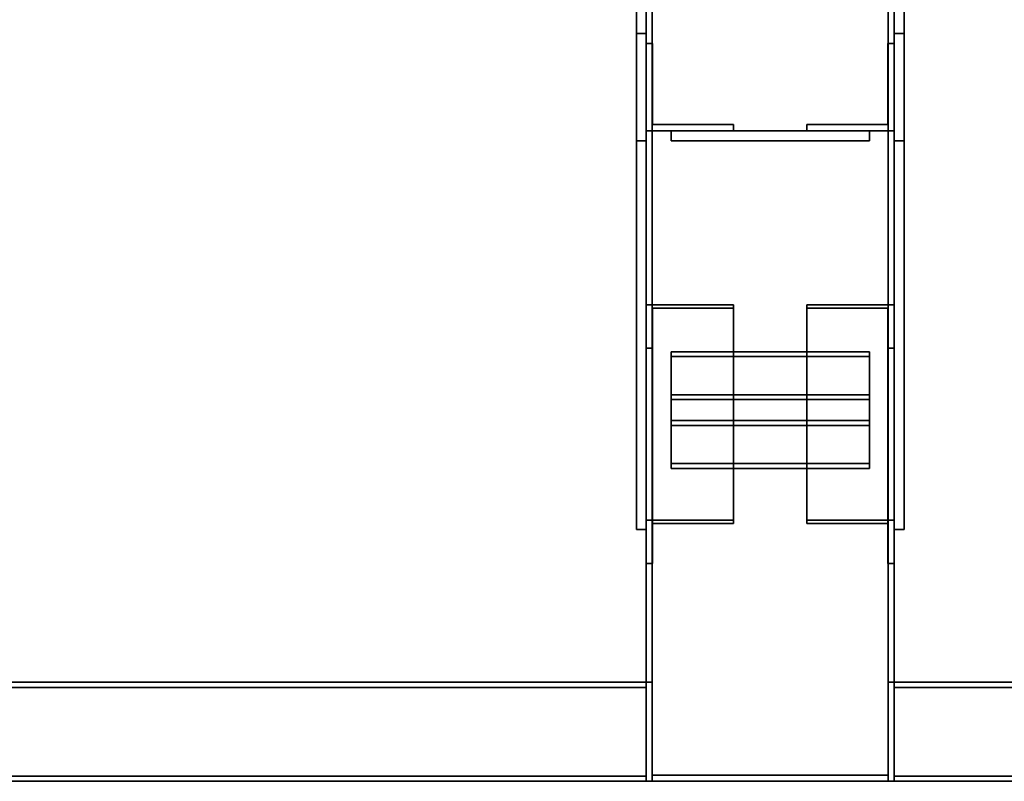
# Model space of a CAD drawing. Extents: x 13429 to 13460.1, y 572.8 to 605.1.
# Tile 121 of 256: x 13444.202 to 13444.699, y 579.596 to 579.98. Entities that reach past the tile are written whole.
import ezdxf

# ---------------------------------------------------------------- set-up
doc = ezdxf.new("R2010")
doc.units = 0
doc.header["$LTSCALE"] = 150
doc.header["$MEASUREMENT"] = 0
doc.layers.add('3DFACE_PLATE', color=7, linetype='CONTINUOUS')
doc.layers.add('3DFACE_SHAPE', color=7, linetype='CONTINUOUS')

msp = doc.modelspace()

# ---------------------------------------------------------------- linework, layer by layer
at = {"layer": '3DFACE_PLATE', "color": 6}
for points, invisible_edges in [([(13444.51333, 579.919, 0.035), (13444.51333, 579.919, 0.18), (13444.51333, 580.169, 0.035)], 2), ([(13444.51333, 579.919, 0.18), (13444.51333, 580.169, 0.18), (13444.51333, 580.169, 0.035)], 12), ([(13444.51833, 579.919, 0.035), (13444.51333, 579.919, 0.035), (13444.51833, 580.169, 0.035)], 2), ([(13444.51333, 579.919, 0.035), (13444.51333, 580.169, 0.035), (13444.51833, 580.169, 0.035)], 12), ([(13444.51833, 580.169, 0.18), (13444.51333, 580.169, 0.18), (13444.51833, 579.919, 0.18)], 2), ([(13444.51333, 580.169, 0.18), (13444.51333, 579.919, 0.18), (13444.51833, 579.919, 0.18)], 12), ([(13444.51833, 580.169, 0.035), (13444.51833, 580.169, 0.18), (13444.51833, 579.919, 0.035)], 2), ([(13444.51833, 580.169, 0.18), (13444.51833, 579.919, 0.18), (13444.51833, 579.919, 0.035)], 12), ([(13444.64333, 579.919, 0.035), (13444.64333, 579.919, 0.18), (13444.64333, 580.169, 0.035)], 2), ([(13444.64333, 579.919, 0.18), (13444.64333, 580.169, 0.18), (13444.64333, 580.169, 0.035)], 12), ([(13444.64833, 579.919, 0.035), (13444.64333, 579.919, 0.035), (13444.64833, 580.169, 0.035)], 2), ([(13444.64333, 579.919, 0.035), (13444.64333, 580.169, 0.035), (13444.64833, 580.169, 0.035)], 12), ([(13444.64833, 580.169, 0.18), (13444.64333, 580.169, 0.18), (13444.64833, 579.919, 0.18)], 2), ([(13444.64333, 580.169, 0.18), (13444.64333, 579.919, 0.18), (13444.64833, 579.919, 0.18)], 12), ([(13444.64833, 580.169, 0.035), (13444.64833, 580.169, 0.18), (13444.64833, 579.919, 0.035)], 2), ([(13444.64833, 580.169, 0.18), (13444.64833, 579.919, 0.18), (13444.64833, 579.919, 0.035)], 12), ([(13444.51333, 579.973, 0.145), (13444.51333, 579.973), (13444.51333, 579.723, 0.145)], 2), ([(13444.51333, 579.973), (13444.51333, 579.723), (13444.51333, 579.723, 0.145)], 12), ([(13444.51833, 579.973, 0.145), (13444.51333, 579.973, 0.145), (13444.51833, 579.723, 0.145)], 2), ([(13444.51333, 579.973, 0.145), (13444.51333, 579.723, 0.145), (13444.51833, 579.723, 0.145)], 12), ([(13444.51833, 579.973), (13444.51333, 579.973), (13444.51833, 579.973, 0.145)], 2), ([(13444.51333, 579.973), (13444.51333, 579.973, 0.145), (13444.51833, 579.973, 0.145)], 12), ([(13444.51833, 579.723), (13444.51333, 579.723), (13444.51833, 579.973)], 2), ([(13444.51333, 579.723), (13444.51333, 579.973), (13444.51833, 579.973)], 12), ([(13444.51833, 579.723, 0.145), (13444.51833, 579.723), (13444.51833, 579.973, 0.145)], 2), ([(13444.51833, 579.723), (13444.51833, 579.973), (13444.51833, 579.973, 0.145)], 12), ([(13444.64333, 579.973, 0.145), (13444.64333, 579.973), (13444.64333, 579.723, 0.145)], 2), ([(13444.64333, 579.973), (13444.64333, 579.723), (13444.64333, 579.723, 0.145)], 12), ([(13444.64833, 579.973, 0.145), (13444.64333, 579.973, 0.145), (13444.64833, 579.723, 0.145)], 2), ([(13444.64333, 579.973, 0.145), (13444.64333, 579.723, 0.145), (13444.64833, 579.723, 0.145)], 12), ([(13444.64833, 579.973), (13444.64333, 579.973), (13444.64833, 579.973, 0.145)], 2), ([(13444.64333, 579.973), (13444.64333, 579.973, 0.145), (13444.64833, 579.973, 0.145)], 12), ([(13444.64833, 579.723), (13444.64333, 579.723), (13444.64833, 579.973)], 2), ([(13444.64333, 579.723), (13444.64333, 579.973), (13444.64833, 579.973)], 12), ([(13444.64833, 579.723, 0.145), (13444.64833, 579.723), (13444.64833, 579.973, 0.145)], 2), ([(13444.64833, 579.723), (13444.64833, 579.973), (13444.64833, 579.973, 0.145)], 12), ([(13444.63083, 579.924, 0.0935), (13444.63083, 579.924, 0.0535), (13444.53083, 579.924, 0.0935)], 2), ([(13444.63083, 579.924, 0.0535), (13444.53083, 579.924, 0.0535), (13444.53083, 579.924, 0.0935)], 12), ([(13444.63083, 579.919, 0.0935), (13444.63083, 579.924, 0.0935), (13444.53083, 579.919, 0.0935)], 2), ([(13444.63083, 579.924, 0.0935), (13444.53083, 579.924, 0.0935), (13444.53083, 579.919, 0.0935)], 12), ([(13444.53083, 579.919, 0.0535), (13444.53083, 579.924, 0.0535), (13444.63083, 579.919, 0.0535)], 2), ([(13444.53083, 579.924, 0.0535), (13444.63083, 579.924, 0.0535), (13444.63083, 579.919, 0.0535)], 12), ([(13444.53083, 579.919, 0.0935), (13444.53083, 579.924, 0.0935), (13444.53083, 579.919, 0.0535)], 2), ([(13444.53083, 579.924, 0.0935), (13444.53083, 579.924, 0.0535), (13444.53083, 579.919, 0.0535)], 12), ([(13444.63083, 579.924, 0.1265), (13444.63083, 579.924, 0.0865), (13444.53083, 579.924, 0.1265)], 2), ([(13444.63083, 579.924, 0.0865), (13444.53083, 579.924, 0.0865), (13444.53083, 579.924, 0.1265)], 12), ([(13444.63083, 579.919, 0.1265), (13444.63083, 579.924, 0.1265), (13444.53083, 579.919, 0.1265)], 2), ([(13444.63083, 579.924, 0.1265), (13444.53083, 579.924, 0.1265), (13444.53083, 579.919, 0.1265)], 12), ([(13444.53083, 579.919, 0.0865), (13444.53083, 579.924, 0.0865), (13444.63083, 579.919, 0.0865)], 2), ([(13444.53083, 579.924, 0.0865), (13444.63083, 579.924, 0.0865), (13444.63083, 579.919, 0.0865)], 12), ([(13444.53083, 579.919, 0.1265), (13444.53083, 579.924, 0.1265), (13444.53083, 579.919, 0.0865)], 2), ([(13444.53083, 579.924, 0.1265), (13444.53083, 579.924, 0.0865), (13444.53083, 579.919, 0.0865)], 12), ([(13444.63083, 579.919, 0.0535), (13444.63083, 579.924, 0.0535), (13444.63083, 579.919, 0.0935)], 2), ([(13444.63083, 579.924, 0.0535), (13444.63083, 579.924, 0.0935), (13444.63083, 579.919, 0.0935)], 12), ([(13444.63083, 579.919, 0.0865), (13444.63083, 579.924, 0.0865), (13444.63083, 579.919, 0.1265)], 2), ([(13444.63083, 579.924, 0.0865), (13444.63083, 579.924, 0.1265), (13444.63083, 579.919, 0.1265)], 12), ([(13444.51833, 579.919, 0.18), (13444.51333, 579.919, 0.18), (13444.51833, 579.919, 0.035)], 2), ([(13444.51333, 579.919, 0.18), (13444.51333, 579.919, 0.035), (13444.51833, 579.919, 0.035)], 12), ([(13444.53083, 579.919, 0.0935), (13444.53083, 579.919, 0.0535), (13444.63083, 579.919, 0.0935)], 2), ([(13444.53083, 579.919, 0.0535), (13444.63083, 579.919, 0.0535), (13444.63083, 579.919, 0.0935)], 12), ([(13444.53083, 579.919, 0.1265), (13444.53083, 579.919, 0.0865), (13444.63083, 579.919, 0.1265)], 2), ([(13444.53083, 579.919, 0.0865), (13444.63083, 579.919, 0.0865), (13444.63083, 579.919, 0.1265)], 12), ([(13444.64833, 579.919, 0.18), (13444.64333, 579.919, 0.18), (13444.64833, 579.919, 0.035)], 2), ([(13444.64333, 579.919, 0.18), (13444.64333, 579.919, 0.035), (13444.64833, 579.919, 0.035)], 12), ([(13444.53083, 579.81262, 0.09732), (13444.53083, 579.77789, 0.11716), (13444.63083, 579.81262, 0.09732)], 2), ([(13444.53083, 579.77789, 0.11716), (13444.63083, 579.77789, 0.11716), (13444.63083, 579.81262, 0.09732)], 12), ([(13444.63083, 579.81262, 0.09732), (13444.63083, 579.81014, 0.09298), (13444.53083, 579.81262, 0.09732)], 2), ([(13444.63083, 579.81014, 0.09298), (13444.53083, 579.81014, 0.09298), (13444.53083, 579.81262, 0.09732)], 12), ([(13444.53083, 579.81262, 0.09732), (13444.53083, 579.81014, 0.09298), (13444.53083, 579.77789, 0.11716)], 2), ([(13444.63083, 579.77789, 0.11716), (13444.63083, 579.77541, 0.11282), (13444.63083, 579.81262, 0.09732)], 2), ([(13444.63083, 579.77541, 0.11282), (13444.63083, 579.81014, 0.09298), (13444.63083, 579.81262, 0.09732)], 12), ([(13444.63083, 579.81014, 0.09298), (13444.63083, 579.77541, 0.11282), (13444.53083, 579.81014, 0.09298)], 2), ([(13444.63083, 579.77541, 0.11282), (13444.53083, 579.77541, 0.11282), (13444.53083, 579.81014, 0.09298)], 12), ([(13444.53083, 579.81014, 0.09298), (13444.53083, 579.77541, 0.11282), (13444.53083, 579.77789, 0.11716)], 12), ([(13444.53083, 579.79091, 0.10972), (13444.53083, 579.75618, 0.12957), (13444.63083, 579.79091, 0.10972)], 2), ([(13444.53083, 579.75618, 0.12957), (13444.63083, 579.75618, 0.12957), (13444.63083, 579.79091, 0.10972)], 12), ([(13444.63083, 579.79091, 0.10972), (13444.63083, 579.78843, 0.10538), (13444.53083, 579.79091, 0.10972)], 2), ([(13444.63083, 579.78843, 0.10538), (13444.53083, 579.78843, 0.10538), (13444.53083, 579.79091, 0.10972)], 12), ([(13444.53083, 579.79091, 0.10972), (13444.53083, 579.78843, 0.10538), (13444.53083, 579.75618, 0.12957)], 2), ([(13444.63083, 579.78843, 0.10538), (13444.63083, 579.7537, 0.12523), (13444.53083, 579.78843, 0.10538)], 2), ([(13444.63083, 579.7537, 0.12523), (13444.53083, 579.7537, 0.12523), (13444.53083, 579.78843, 0.10538)], 12), ([(13444.53083, 579.78843, 0.10538), (13444.53083, 579.7537, 0.12523), (13444.53083, 579.75618, 0.12957)], 12), ([(13444.63083, 579.75618, 0.12957), (13444.63083, 579.7537, 0.12523), (13444.63083, 579.79091, 0.10972)], 2), ([(13444.63083, 579.7537, 0.12523), (13444.63083, 579.78843, 0.10538), (13444.63083, 579.79091, 0.10972)], 12), ([(13444.53083, 579.77789, 0.11716), (13444.53083, 579.77541, 0.11282), (13444.63083, 579.77789, 0.11716)], 2), ([(13444.53083, 579.77541, 0.11282), (13444.63083, 579.77541, 0.11282), (13444.63083, 579.77789, 0.11716)], 12), ([(13444.53083, 579.75618, 0.12957), (13444.53083, 579.7537, 0.12523), (13444.63083, 579.75618, 0.12957)], 2), ([(13444.53083, 579.7537, 0.12523), (13444.63083, 579.7537, 0.12523), (13444.63083, 579.75618, 0.12957)], 12), ([(13444.51833, 579.723, 0.145), (13444.51333, 579.723, 0.145), (13444.51833, 579.723)], 2), ([(13444.51333, 579.723, 0.145), (13444.51333, 579.723), (13444.51833, 579.723)], 12), ([(13444.64833, 579.723, 0.145), (13444.64333, 579.723, 0.145), (13444.64833, 579.723)], 2), ([(13444.64333, 579.723, 0.145), (13444.64333, 579.723), (13444.64833, 579.723)], 12)]:
    msp.add_3dface(points, dxfattribs=dict(at, invisible_edges=invisible_edges))
at = {"layer": '3DFACE_SHAPE', "color": 13}
for points, invisible_edges in [([(13444.51833, 580.296, 0.03), (13444.51833, 579.596, 0.03), (13444.52137, 580.296, 0.03)], 2), ([(13444.51833, 579.596, 0.03), (13444.52137, 579.596, 0.03), (13444.52137, 580.296, 0.03)], 12), ([(13444.51833, 580.296, -0.02), (13444.51833, 579.596, -0.02), (13444.51833, 580.296, 0.03)], 2), ([(13444.51833, 579.596, -0.02), (13444.51833, 579.596, 0.03), (13444.51833, 580.296, 0.03)], 12), ([(13444.64333, 580.296, -0.02), (13444.64333, 579.596, -0.02), (13444.51833, 580.296, -0.02)], 2), ([(13444.64333, 579.596, -0.02), (13444.51833, 579.596, -0.02), (13444.51833, 580.296, -0.02)], 12), ([(13444.51833, 580.296, 0.15), (13444.51833, 579.596, 0.15), (13444.51833, 580.296, 0.2)], 2), ([(13444.51833, 579.596, 0.15), (13444.51833, 579.596, 0.2), (13444.51833, 580.296, 0.2)], 12), ([(13444.52137, 580.296, 0.15), (13444.52137, 579.596, 0.15), (13444.51833, 580.296, 0.15)], 2), ([(13444.52137, 579.596, 0.15), (13444.51833, 579.596, 0.15), (13444.51833, 580.296, 0.15)], 12), ([(13444.51833, 580.296, 0.2), (13444.51833, 579.596, 0.2), (13444.64333, 580.296, 0.2)], 2), ([(13444.51833, 579.596, 0.2), (13444.64333, 579.596, 0.2), (13444.64333, 580.296, 0.2)], 12), ([(13444.52137, 580.296, -0.01696), (13444.52137, 579.596, -0.01696), (13444.64029, 580.296, -0.01696)], 2), ([(13444.52137, 579.596, -0.01696), (13444.64029, 579.596, -0.01696), (13444.64029, 580.296, -0.01696)], 12), ([(13444.52137, 580.296, 0.03), (13444.52137, 579.596, 0.03), (13444.52137, 580.296, -0.01696)], 2), ([(13444.52137, 579.596, 0.03), (13444.52137, 579.596, -0.01696), (13444.52137, 580.296, -0.01696)], 12), ([(13444.52137, 580.296, 0.19696), (13444.52137, 579.596, 0.19696), (13444.52137, 580.296, 0.15)], 2), ([(13444.52137, 579.596, 0.19696), (13444.52137, 579.596, 0.15), (13444.52137, 580.296, 0.15)], 12), ([(13444.64029, 580.296, 0.19696), (13444.64029, 579.596, 0.19696), (13444.52137, 580.296, 0.19696)], 2), ([(13444.64029, 579.596, 0.19696), (13444.52137, 579.596, 0.19696), (13444.52137, 580.296, 0.19696)], 12), ([(13444.64029, 580.296, 0.03), (13444.64029, 579.596, 0.03), (13444.64333, 580.296, 0.03)], 2), ([(13444.64029, 579.596, 0.03), (13444.64333, 579.596, 0.03), (13444.64333, 580.296, 0.03)], 12), ([(13444.64029, 580.296, -0.01696), (13444.64029, 579.596, -0.01696), (13444.64029, 580.296, 0.03)], 2), ([(13444.64029, 579.596, -0.01696), (13444.64029, 579.596, 0.03), (13444.64029, 580.296, 0.03)], 12), ([(13444.64029, 580.296, 0.15), (13444.64029, 579.596, 0.15), (13444.64029, 580.296, 0.19696)], 2), ([(13444.64029, 579.596, 0.15), (13444.64029, 579.596, 0.19696), (13444.64029, 580.296, 0.19696)], 12), ([(13444.64333, 580.296, 0.15), (13444.64333, 579.596, 0.15), (13444.64029, 580.296, 0.15)], 2), ([(13444.64333, 579.596, 0.15), (13444.64029, 579.596, 0.15), (13444.64029, 580.296, 0.15)], 12), ([(13444.64333, 580.296, 0.03), (13444.64333, 579.596, 0.03), (13444.64333, 580.296, -0.02)], 2), ([(13444.64333, 579.596, 0.03), (13444.64333, 579.596, -0.02), (13444.64333, 580.296, -0.02)], 12), ([(13444.64333, 580.296, 0.2), (13444.64333, 579.596, 0.2), (13444.64333, 580.296, 0.15)], 2), ([(13444.64333, 579.596, 0.2), (13444.64333, 579.596, 0.15), (13444.64333, 580.296, 0.15)], 12), ([(13444.52153, 579.9272, 0.1405), (13444.51833, 579.968, 0.1405), (13444.51833, 579.924, 0.1405)], 13), ([(13444.52153, 579.9272, 0.1405), (13444.52153, 579.968, 0.1405), (13444.51833, 579.968, 0.1405)], 12), ([(13444.52153, 579.968, 0.0395), (13444.52153, 579.9272, 0.0395), (13444.51833, 579.968, 0.0395)], 2), ([(13444.51833, 579.968, 0.0395), (13444.52153, 579.9272, 0.0395), (13444.51833, 579.924, 0.0395)], 3), ([(13444.51833, 579.968, 0.1405), (13444.51833, 579.968, 0.0395), (13444.51833, 579.924, 0.1405)], 2), ([(13444.51833, 579.968, 0.0395), (13444.51833, 579.924, 0.0395), (13444.51833, 579.924, 0.1405)], 12), ([(13444.52153, 579.968, 0.1405), (13444.52153, 579.968, 0.0395), (13444.51833, 579.968, 0.1405)], 2), ([(13444.52153, 579.968, 0.0395), (13444.51833, 579.968, 0.0395), (13444.51833, 579.968, 0.1405)], 12), ([(13444.52153, 579.9272, 0.1405), (13444.52153, 579.9272, 0.0395), (13444.52153, 579.968, 0.1405)], 2), ([(13444.52153, 579.9272, 0.0395), (13444.52153, 579.968, 0.0395), (13444.52153, 579.968, 0.1405)], 12), ([(13444.64013, 579.9272, 0.0395), (13444.64333, 579.968, 0.0395), (13444.64333, 579.924, 0.0395)], 13), ([(13444.64013, 579.9272, 0.0395), (13444.64013, 579.968, 0.0395), (13444.64333, 579.968, 0.0395)], 12), ([(13444.64013, 579.968, 0.1405), (13444.64013, 579.9272, 0.1405), (13444.64333, 579.968, 0.1405)], 2), ([(13444.64333, 579.968, 0.1405), (13444.64013, 579.9272, 0.1405), (13444.64333, 579.924, 0.1405)], 3), ([(13444.64013, 579.968, 0.0395), (13444.64013, 579.968, 0.1405), (13444.64333, 579.968, 0.0395)], 2), ([(13444.64013, 579.968, 0.1405), (13444.64333, 579.968, 0.1405), (13444.64333, 579.968, 0.0395)], 12), ([(13444.64013, 579.9272, 0.0395), (13444.64013, 579.9272, 0.1405), (13444.64013, 579.968, 0.0395)], 2), ([(13444.64013, 579.9272, 0.1405), (13444.64013, 579.968, 0.1405), (13444.64013, 579.968, 0.0395)], 12), ([(13444.64333, 579.968, 0.0395), (13444.64333, 579.968, 0.1405), (13444.64333, 579.924, 0.0395)], 2), ([(13444.64333, 579.968, 0.1405), (13444.64333, 579.924, 0.1405), (13444.64333, 579.924, 0.0395)], 12), ([(13444.56233, 579.924, 0.1405), (13444.52153, 579.9272, 0.1405), (13444.51833, 579.924, 0.1405)], 3), ([(13444.52153, 579.9272, 0.0395), (13444.56233, 579.924, 0.0395), (13444.51833, 579.924, 0.0395)], 13), ([(13444.56233, 579.9272, 0.1405), (13444.52153, 579.9272, 0.1405), (13444.56233, 579.924, 0.1405)], 2), ([(13444.52153, 579.9272, 0.0395), (13444.56233, 579.9272, 0.0395), (13444.56233, 579.924, 0.0395)], 12), ([(13444.56233, 579.9272, 0.1405), (13444.56233, 579.9272, 0.0395), (13444.52153, 579.9272, 0.1405)], 2), ([(13444.56233, 579.9272, 0.0395), (13444.52153, 579.9272, 0.0395), (13444.52153, 579.9272, 0.1405)], 12), ([(13444.56233, 579.924, 0.1405), (13444.56233, 579.924, 0.0395), (13444.56233, 579.9272, 0.1405)], 2), ([(13444.56233, 579.924, 0.0395), (13444.56233, 579.9272, 0.0395), (13444.56233, 579.9272, 0.1405)], 12), ([(13444.59933, 579.9272, 0.0395), (13444.64013, 579.9272, 0.0395), (13444.59933, 579.924, 0.0395)], 2), ([(13444.59933, 579.924, 0.0395), (13444.64013, 579.9272, 0.0395), (13444.64333, 579.924, 0.0395)], 3), ([(13444.64013, 579.9272, 0.1405), (13444.59933, 579.924, 0.1405), (13444.64333, 579.924, 0.1405)], 13), ([(13444.64013, 579.9272, 0.1405), (13444.59933, 579.9272, 0.1405), (13444.59933, 579.924, 0.1405)], 12), ([(13444.59933, 579.9272, 0.0395), (13444.59933, 579.9272, 0.1405), (13444.64013, 579.9272, 0.0395)], 2), ([(13444.59933, 579.9272, 0.1405), (13444.64013, 579.9272, 0.1405), (13444.64013, 579.9272, 0.0395)], 12), ([(13444.59933, 579.924, 0.0395), (13444.59933, 579.924, 0.1405), (13444.59933, 579.9272, 0.0395)], 2), ([(13444.59933, 579.924, 0.1405), (13444.59933, 579.9272, 0.1405), (13444.59933, 579.9272, 0.0395)], 12), ([(13444.51833, 579.924, 0.1405), (13444.51833, 579.924, 0.0395), (13444.56233, 579.924, 0.1405)], 2), ([(13444.51833, 579.924, 0.0395), (13444.56233, 579.924, 0.0395), (13444.56233, 579.924, 0.1405)], 12), ([(13444.64333, 579.924, 0.0395), (13444.64333, 579.924, 0.1405), (13444.59933, 579.924, 0.0395)], 2), ([(13444.64333, 579.924, 0.1405), (13444.59933, 579.924, 0.1405), (13444.59933, 579.924, 0.0395)], 12), ([(13444.56233, 579.83618, 0.07809), (13444.52153, 579.8346, 0.07531), (13444.51833, 579.83618, 0.07809)], 3), ([(13444.52153, 579.8346, 0.07531), (13444.51833, 579.81435, 0.03989), (13444.51833, 579.83618, 0.07809)], 13), ([(13444.51833, 579.81435, 0.03989), (13444.51833, 579.70582, 0.10191), (13444.51833, 579.83618, 0.07809)], 2), ([(13444.51833, 579.70582, 0.10191), (13444.51833, 579.72765, 0.14011), (13444.51833, 579.83618, 0.07809)], 12), ([(13444.51833, 579.83618, 0.07809), (13444.51833, 579.72765, 0.14011), (13444.56233, 579.83618, 0.07809)], 2), ([(13444.51833, 579.72765, 0.14011), (13444.56233, 579.72765, 0.14011), (13444.56233, 579.83618, 0.07809)], 12), ([(13444.52153, 579.8346, 0.07531), (13444.52153, 579.81435, 0.03989), (13444.51833, 579.81435, 0.03989)], 12), ([(13444.56233, 579.8346, 0.07531), (13444.52153, 579.8346, 0.07531), (13444.56233, 579.83618, 0.07809)], 2), ([(13444.52153, 579.8346, 0.07531), (13444.52153, 579.72607, 0.13733), (13444.52153, 579.81435, 0.03989)], 2), ([(13444.56233, 579.8346, 0.07531), (13444.56233, 579.72607, 0.13733), (13444.52153, 579.8346, 0.07531)], 2), ([(13444.56233, 579.72607, 0.13733), (13444.52153, 579.72607, 0.13733), (13444.52153, 579.8346, 0.07531)], 12), ([(13444.56233, 579.83618, 0.07809), (13444.56233, 579.72765, 0.14011), (13444.56233, 579.8346, 0.07531)], 2), ([(13444.56233, 579.72765, 0.14011), (13444.56233, 579.72607, 0.13733), (13444.56233, 579.8346, 0.07531)], 12), ([(13444.64013, 579.8346, 0.07531), (13444.59933, 579.83618, 0.07809), (13444.64333, 579.83618, 0.07809)], 13), ([(13444.64013, 579.8346, 0.07531), (13444.59933, 579.8346, 0.07531), (13444.59933, 579.83618, 0.07809)], 12), ([(13444.59933, 579.72765, 0.14011), (13444.59933, 579.83618, 0.07809), (13444.59933, 579.72607, 0.13733)], 2), ([(13444.59933, 579.83618, 0.07809), (13444.59933, 579.8346, 0.07531), (13444.59933, 579.72607, 0.13733)], 12), ([(13444.64333, 579.72765, 0.14011), (13444.64333, 579.83618, 0.07809), (13444.59933, 579.72765, 0.14011)], 2), ([(13444.64333, 579.83618, 0.07809), (13444.59933, 579.83618, 0.07809), (13444.59933, 579.72765, 0.14011)], 12), ([(13444.59933, 579.72607, 0.13733), (13444.59933, 579.8346, 0.07531), (13444.64013, 579.72607, 0.13733)], 2), ([(13444.59933, 579.8346, 0.07531), (13444.64013, 579.8346, 0.07531), (13444.64013, 579.72607, 0.13733)], 12), ([(13444.64333, 579.81435, 0.03989), (13444.64013, 579.8346, 0.07531), (13444.64333, 579.83618, 0.07809)], 3), ([(13444.64013, 579.81435, 0.03989), (13444.64013, 579.8346, 0.07531), (13444.64333, 579.81435, 0.03989)], 2), ([(13444.64013, 579.72607, 0.13733), (13444.64013, 579.8346, 0.07531), (13444.64013, 579.70582, 0.10191)], 2), ([(13444.64013, 579.8346, 0.07531), (13444.64013, 579.81435, 0.03989), (13444.64013, 579.70582, 0.10191)], 12), ([(13444.64333, 579.81435, 0.03989), (13444.64333, 579.83618, 0.07809), (13444.64333, 579.72765, 0.14011)], 12), ([(13444.52153, 579.81435, 0.03989), (13444.52153, 579.70582, 0.10191), (13444.51833, 579.81435, 0.03989)], 2), ([(13444.52153, 579.70582, 0.10191), (13444.51833, 579.70582, 0.10191), (13444.51833, 579.81435, 0.03989)], 12), ([(13444.52153, 579.72607, 0.13733), (13444.52153, 579.70582, 0.10191), (13444.52153, 579.81435, 0.03989)], 12), ([(13444.64013, 579.70582, 0.10191), (13444.64013, 579.81435, 0.03989), (13444.64333, 579.70582, 0.10191)], 2), ([(13444.64013, 579.81435, 0.03989), (13444.64333, 579.81435, 0.03989), (13444.64333, 579.70582, 0.10191)], 12), ([(13444.64333, 579.70582, 0.10191), (13444.64333, 579.81435, 0.03989), (13444.64333, 579.72765, 0.14011)], 2), ([(13444.51833, 579.70582, 0.10191), (13444.52153, 579.72607, 0.13733), (13444.51833, 579.72765, 0.14011)], 3), ([(13444.52153, 579.72607, 0.13733), (13444.56233, 579.72765, 0.14011), (13444.51833, 579.72765, 0.14011)], 13), ([(13444.52153, 579.72607, 0.13733), (13444.56233, 579.72607, 0.13733), (13444.56233, 579.72765, 0.14011)], 12), ([(13444.59933, 579.72607, 0.13733), (13444.64013, 579.72607, 0.13733), (13444.59933, 579.72765, 0.14011)], 2), ([(13444.59933, 579.72765, 0.14011), (13444.64013, 579.72607, 0.13733), (13444.64333, 579.72765, 0.14011)], 3), ([(13444.64013, 579.72607, 0.13733), (13444.64333, 579.70582, 0.10191), (13444.64333, 579.72765, 0.14011)], 13), ([(13444.52153, 579.70582, 0.10191), (13444.52153, 579.72607, 0.13733), (13444.51833, 579.70582, 0.10191)], 2), ([(13444.64013, 579.72607, 0.13733), (13444.64013, 579.70582, 0.10191), (13444.64333, 579.70582, 0.10191)], 12), ([(13440.66583, 579.596, 0.2), (13444.51833, 579.596, 0.2), (13440.66583, 579.646, 0.2)], 2), ([(13444.51833, 579.596, 0.2), (13444.51833, 579.646, 0.2), (13440.66583, 579.646, 0.2)], 12), ([(13440.66583, 579.646, 0.1), (13444.51833, 579.646, 0.1), (13440.66583, 579.596, 0.1)], 2), ([(13444.51833, 579.646, 0.1), (13444.51833, 579.596, 0.1), (13440.66583, 579.596, 0.1)], 12), ([(13440.66583, 579.646, 0.2), (13444.51833, 579.646, 0.2), (13440.66583, 579.646, 0.1)], 2), ([(13444.51833, 579.646, 0.2), (13444.51833, 579.646, 0.1), (13440.66583, 579.646, 0.1)], 12), ([(13440.66583, 579.64335, 0.19735), (13444.51833, 579.64335, 0.19735), (13440.66583, 579.59865, 0.19735)], 2), ([(13444.51833, 579.64335, 0.19735), (13444.51833, 579.59865, 0.19735), (13440.66583, 579.59865, 0.19735)], 12), ([(13440.66583, 579.64335, 0.10265), (13444.51833, 579.64335, 0.10265), (13440.66583, 579.64335, 0.19735)], 2), ([(13444.51833, 579.64335, 0.10265), (13444.51833, 579.64335, 0.19735), (13440.66583, 579.64335, 0.19735)], 12), ([(13440.66583, 579.59865, 0.10265), (13444.51833, 579.59865, 0.10265), (13440.66583, 579.64335, 0.10265)], 2), ([(13444.51833, 579.59865, 0.10265), (13444.51833, 579.64335, 0.10265), (13440.66583, 579.64335, 0.10265)], 12), ([(13444.51833, 579.596, 0.2), (13444.51833, 579.64335, 0.19735), (13444.51833, 579.646, 0.2)], 3), ([(13444.51833, 579.64335, 0.19735), (13444.51833, 579.64335, 0.10265), (13444.51833, 579.646, 0.2)], 14), ([(13444.51833, 579.646, 0.2), (13444.51833, 579.64335, 0.10265), (13444.51833, 579.646, 0.1)], 3), ([(13444.51833, 579.64335, 0.10265), (13444.51833, 579.59865, 0.10265), (13444.51833, 579.646, 0.1)], 14), ([(13444.51833, 579.646, 0.1), (13444.51833, 579.59865, 0.10265), (13444.51833, 579.596, 0.1)], 3), ([(13444.52137, 579.59904, 0.4), (13444.51833, 579.646, 0.4), (13444.51833, 579.596, 0.4)], 13), ([(13444.52137, 579.59904, 0.4), (13444.52137, 579.646, 0.4), (13444.51833, 579.646, 0.4)], 12), ([(13444.52137, 579.646), (13444.52137, 579.59904), (13444.51833, 579.646)], 2), ([(13444.51833, 579.646), (13444.52137, 579.59904), (13444.51833, 579.596)], 3), ([(13444.51833, 579.646, 0.4), (13444.51833, 579.646), (13444.51833, 579.596, 0.4)], 2), ([(13444.51833, 579.646), (13444.51833, 579.596), (13444.51833, 579.596, 0.4)], 12), ([(13444.52137, 579.646, 0.4), (13444.52137, 579.646), (13444.51833, 579.646, 0.4)], 2), ([(13444.52137, 579.646), (13444.51833, 579.646), (13444.51833, 579.646, 0.4)], 12), ([(13444.51833, 579.59865, 0.19735), (13444.51833, 579.64335, 0.19735), (13444.51833, 579.596, 0.2)], 14), ([(13444.52137, 579.59904, 0.4), (13444.52137, 579.59904), (13444.52137, 579.646, 0.4)], 2), ([(13444.52137, 579.59904), (13444.52137, 579.646), (13444.52137, 579.646, 0.4)], 12), ([(13444.64029, 579.646, 0.4), (13444.64029, 579.59904, 0.4), (13444.64333, 579.646, 0.4)], 2), ([(13444.64333, 579.646, 0.4), (13444.64029, 579.59904, 0.4), (13444.64333, 579.596, 0.4)], 3), ([(13444.64029, 579.59904), (13444.64333, 579.646), (13444.64333, 579.596)], 13), ([(13444.64029, 579.59904), (13444.64029, 579.646), (13444.64333, 579.646)], 12), ([(13444.64029, 579.646, 0.4), (13444.64029, 579.646), (13444.64029, 579.59904, 0.4)], 2), ([(13444.64029, 579.646), (13444.64029, 579.59904), (13444.64029, 579.59904, 0.4)], 12), ([(13444.64333, 579.646, 0.4), (13444.64333, 579.646), (13444.64029, 579.646, 0.4)], 2), ([(13444.64333, 579.646), (13444.64029, 579.646), (13444.64029, 579.646, 0.4)], 12), ([(13444.64333, 579.596, 0.1), (13444.64333, 579.64335, 0.10265), (13444.64333, 579.646, 0.1)], 3), ([(13444.64333, 579.64335, 0.10265), (13444.64333, 579.64335, 0.19735), (13444.64333, 579.646, 0.1)], 14), ([(13444.64333, 579.646, 0.1), (13444.64333, 579.64335, 0.19735), (13444.64333, 579.646, 0.2)], 3), ([(13444.64333, 579.64335, 0.19735), (13444.64333, 579.59865, 0.19735), (13444.64333, 579.646, 0.2)], 14), ([(13444.64333, 579.646, 0.2), (13444.64333, 579.59865, 0.19735), (13444.64333, 579.596, 0.2)], 3), ([(13444.64333, 579.596, 0.2), (13448.57084, 579.596, 0.2), (13444.64333, 579.646, 0.2)], 2), ([(13448.57084, 579.596, 0.2), (13448.57084, 579.646, 0.2), (13444.64333, 579.646, 0.2)], 12), ([(13444.64333, 579.646, 0.1), (13448.57084, 579.646, 0.1), (13444.64333, 579.596, 0.1)], 2), ([(13448.57084, 579.646, 0.1), (13448.57084, 579.596, 0.1), (13444.64333, 579.596, 0.1)], 12), ([(13444.64333, 579.646, 0.2), (13448.57084, 579.646, 0.2), (13444.64333, 579.646, 0.1)], 2), ([(13448.57084, 579.646, 0.2), (13448.57084, 579.646, 0.1), (13444.64333, 579.646, 0.1)], 12), ([(13444.64333, 579.596, 0.4), (13444.64333, 579.596), (13444.64333, 579.646, 0.4)], 2), ([(13444.64333, 579.596), (13444.64333, 579.646), (13444.64333, 579.646, 0.4)], 12), ([(13444.64333, 579.59865, 0.10265), (13444.64333, 579.64335, 0.10265), (13444.64333, 579.596, 0.1)], 14), ([(13444.64333, 579.64335, 0.19735), (13448.57084, 579.64335, 0.19735), (13444.64333, 579.59865, 0.19735)], 2), ([(13448.57084, 579.64335, 0.19735), (13448.57084, 579.59865, 0.19735), (13444.64333, 579.59865, 0.19735)], 12), ([(13444.64333, 579.64335, 0.10265), (13448.57084, 579.64335, 0.10265), (13444.64333, 579.64335, 0.19735)], 2), ([(13448.57084, 579.64335, 0.10265), (13448.57084, 579.64335, 0.19735), (13444.64333, 579.64335, 0.19735)], 12), ([(13444.64333, 579.59865, 0.10265), (13448.57084, 579.59865, 0.10265), (13444.64333, 579.64335, 0.10265)], 2), ([(13448.57084, 579.59865, 0.10265), (13448.57084, 579.64335, 0.10265), (13444.64333, 579.64335, 0.10265)], 12), ([(13440.66583, 579.59865, 0.188), (13444.51833, 579.59865, 0.188), (13440.66583, 579.596, 0.188)], 2), ([(13444.51833, 579.59865, 0.188), (13444.51833, 579.596, 0.188), (13440.66583, 579.596, 0.188)], 12), ([(13440.66583, 579.59865, 0.19735), (13444.51833, 579.59865, 0.19735), (13440.66583, 579.59865, 0.188)], 2), ([(13444.51833, 579.59865, 0.19735), (13444.51833, 579.59865, 0.188), (13440.66583, 579.59865, 0.188)], 12), ([(13440.66583, 579.59865, 0.112), (13444.51833, 579.59865, 0.112), (13440.66583, 579.59865, 0.10265)], 2), ([(13444.51833, 579.59865, 0.112), (13444.51833, 579.59865, 0.10265), (13440.66583, 579.59865, 0.10265)], 12), ([(13440.66583, 579.596, 0.112), (13444.51833, 579.596, 0.112), (13440.66583, 579.59865, 0.112)], 2), ([(13444.51833, 579.596, 0.112), (13444.51833, 579.59865, 0.112), (13440.66583, 579.59865, 0.112)], 12), ([(13444.64333, 579.596, 0.4), (13444.52137, 579.59904, 0.4), (13444.51833, 579.596, 0.4)], 3), ([(13444.52137, 579.59904), (13444.64029, 579.59904), (13444.51833, 579.596)], 14), ([(13444.51833, 579.596), (13444.64029, 579.59904), (13444.64333, 579.596)], 3), ([(13444.51833, 579.59865, 0.188), (13444.51833, 579.59865, 0.19735), (13444.51833, 579.596, 0.188)], 2), ([(13444.51833, 579.596, 0.188), (13444.51833, 579.59865, 0.19735), (13444.51833, 579.596, 0.2)], 3), ([(13444.51833, 579.59865, 0.10265), (13444.51833, 579.596, 0.112), (13444.51833, 579.596, 0.1)], 13), ([(13444.51833, 579.59865, 0.10265), (13444.51833, 579.59865, 0.112), (13444.51833, 579.596, 0.112)], 12), ([(13444.64029, 579.59904, 0.4), (13444.52137, 579.59904, 0.4), (13444.64333, 579.596, 0.4)], 14), ([(13444.64029, 579.59904, 0.4), (13444.64029, 579.59904), (13444.52137, 579.59904, 0.4)], 2), ([(13444.64029, 579.59904), (13444.52137, 579.59904), (13444.52137, 579.59904, 0.4)], 12), ([(13444.64333, 579.59865, 0.112), (13444.64333, 579.59865, 0.10265), (13444.64333, 579.596, 0.112)], 2), ([(13444.64333, 579.596, 0.112), (13444.64333, 579.59865, 0.10265), (13444.64333, 579.596, 0.1)], 3), ([(13444.64333, 579.59865, 0.19735), (13444.64333, 579.596, 0.188), (13444.64333, 579.596, 0.2)], 13), ([(13444.64333, 579.59865, 0.19735), (13444.64333, 579.59865, 0.188), (13444.64333, 579.596, 0.188)], 12), ([(13444.64333, 579.59865, 0.188), (13448.57084, 579.59865, 0.188), (13444.64333, 579.596, 0.188)], 2), ([(13448.57084, 579.59865, 0.188), (13448.57084, 579.596, 0.188), (13444.64333, 579.596, 0.188)], 12), ([(13444.64333, 579.59865, 0.19735), (13448.57084, 579.59865, 0.19735), (13444.64333, 579.59865, 0.188)], 2), ([(13448.57084, 579.59865, 0.19735), (13448.57084, 579.59865, 0.188), (13444.64333, 579.59865, 0.188)], 12), ([(13444.64333, 579.59865, 0.112), (13448.57084, 579.59865, 0.112), (13444.64333, 579.59865, 0.10265)], 2), ([(13448.57084, 579.59865, 0.112), (13448.57084, 579.59865, 0.10265), (13444.64333, 579.59865, 0.10265)], 12), ([(13444.64333, 579.596, 0.112), (13448.57084, 579.596, 0.112), (13444.64333, 579.59865, 0.112)], 2), ([(13448.57084, 579.596, 0.112), (13448.57084, 579.59865, 0.112), (13444.64333, 579.59865, 0.112)], 12), ([(13440.66583, 579.596, 0.188), (13444.51833, 579.596, 0.188), (13440.66583, 579.596, 0.2)], 2), ([(13444.51833, 579.596, 0.188), (13444.51833, 579.596, 0.2), (13440.66583, 579.596, 0.2)], 12), ([(13440.66583, 579.596, 0.1), (13444.51833, 579.596, 0.1), (13440.66583, 579.596, 0.112)], 2), ([(13444.51833, 579.596, 0.1), (13444.51833, 579.596, 0.112), (13440.66583, 579.596, 0.112)], 12), ([(13444.51833, 579.596, 0.4), (13444.51833, 579.596), (13444.64333, 579.596, 0.4)], 2), ([(13444.51833, 579.596), (13444.64333, 579.596), (13444.64333, 579.596, 0.4)], 12), ([(13444.64333, 579.596, -0.02), (13444.52137, 579.596, -0.01696), (13444.51833, 579.596, -0.02)], 3), ([(13444.52137, 579.596, -0.01696), (13444.51833, 579.596, 0.03), (13444.51833, 579.596, -0.02)], 13), ([(13444.52137, 579.596, -0.01696), (13444.52137, 579.596, 0.03), (13444.51833, 579.596, 0.03)], 12), ([(13444.52137, 579.596, 0.15), (13444.52137, 579.596, 0.19696), (13444.51833, 579.596, 0.15)], 2), ([(13444.51833, 579.596, 0.15), (13444.52137, 579.596, 0.19696), (13444.51833, 579.596, 0.2)], 3), ([(13444.52137, 579.596, 0.19696), (13444.64029, 579.596, 0.19696), (13444.51833, 579.596, 0.2)], 14), ([(13444.51833, 579.596, 0.2), (13444.64029, 579.596, 0.19696), (13444.64333, 579.596, 0.2)], 3), ([(13444.64029, 579.596, -0.01696), (13444.52137, 579.596, -0.01696), (13444.64333, 579.596, -0.02)], 14), ([(13444.64029, 579.596, 0.03), (13444.64029, 579.596, -0.01696), (13444.64333, 579.596, 0.03)], 2), ([(13444.64333, 579.596, 0.03), (13444.64029, 579.596, -0.01696), (13444.64333, 579.596, -0.02)], 3), ([(13444.64029, 579.596, 0.19696), (13444.64333, 579.596, 0.15), (13444.64333, 579.596, 0.2)], 13), ([(13444.64029, 579.596, 0.19696), (13444.64029, 579.596, 0.15), (13444.64333, 579.596, 0.15)], 12), ([(13444.64333, 579.596, 0.188), (13448.57084, 579.596, 0.188), (13444.64333, 579.596, 0.2)], 2), ([(13448.57084, 579.596, 0.188), (13448.57084, 579.596, 0.2), (13444.64333, 579.596, 0.2)], 12), ([(13444.64333, 579.596, 0.1), (13448.57084, 579.596, 0.1), (13444.64333, 579.596, 0.112)], 2), ([(13448.57084, 579.596, 0.1), (13448.57084, 579.596, 0.112), (13444.64333, 579.596, 0.112)], 12)]:
    msp.add_3dface(points, dxfattribs=dict(at, invisible_edges=invisible_edges))

doc.saveas('drawing.dxf')
